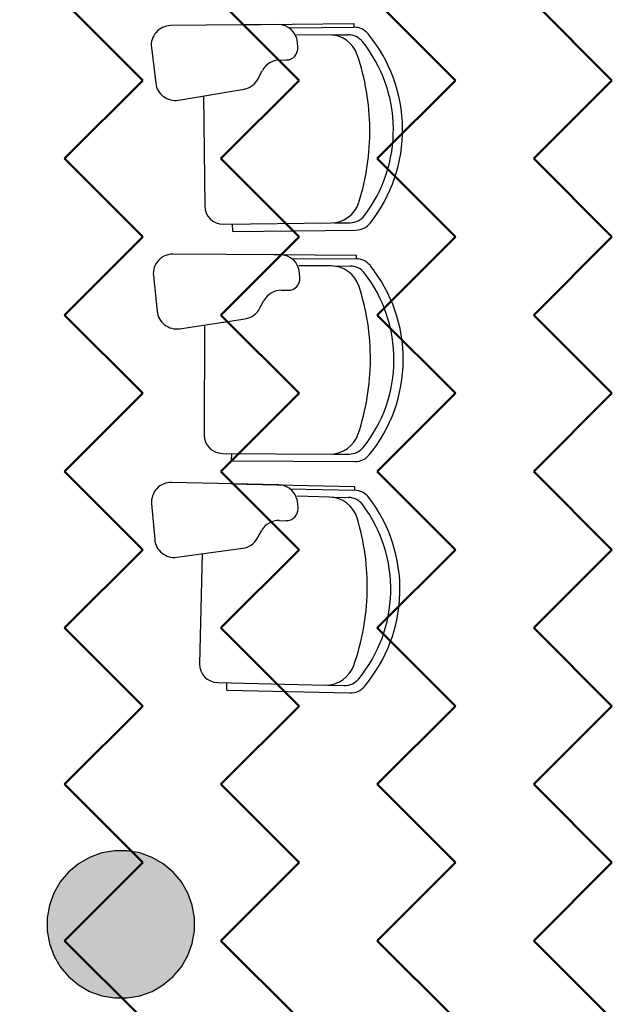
# Model space of a CAD drawing. Header units: metres. Extents: x -1 to 482, y -6 to 64.
# Tile 8 of 33: x 395.5 to 397.1, y 18.28 to 20.95. Entities that reach past the tile are written whole.
import ezdxf

# ---------------------------------------------------------------- set-up
doc = ezdxf.new("R2010")
doc.units = ezdxf.units.M
doc.linetypes.add('CONTINUA', pattern=[0])
for name, color, linetype, lineweight in [('3D PB PILAR', 7, 'CONTINUA', 25), ('P1 MOBLES', 7, 'CONTINUA', 25), ('PB MOBLES', 7, 'CONTINUA', 25)]:
    doc.layers.add(name, color=color, linetype=linetype, lineweight=lineweight)

# ---------------------------------------------------------------- blocks, each defined once
blk = doc.blocks.new('_CLOSEDFILLED')
at = {"color": 0, "linetype": 'ByBlock', "lineweight": -2}
blk.add_solid([(-1, 0), (0, 0), (-1, 0)], dxfattribs=at)

msp = doc.modelspace()

# ---------------------------------------------------------------- hatches: boundary and pattern name
at = {"layer": '3D PB PILAR', "linetype": 'CONTINUA', "lineweight": 18, "transparency": 33554687}
msp.add_hatch(color=9, dxfattribs=at).paths.add_polyline_path([(395.7968, 18.7), (395.7618, 18.7), (395.7274, 18.6939), (395.6946, 18.6819), (395.6643, 18.6645), (395.6375, 18.642), (395.6151, 18.6152), (395.5976, 18.585), (395.5856, 18.5521), (395.5796, 18.5177), (395.5796, 18.4827), (395.5856, 18.4483), (395.5976, 18.4155), (395.6151, 18.3852), (395.6375, 18.3584), (395.6643, 18.336), (395.6946, 18.3185), (395.7274, 18.3065), (395.7618, 18.3005), (395.7968, 18.3005), (395.8312, 18.3065), (395.864, 18.3185), (395.8943, 18.336), (395.9211, 18.3584), (395.9435, 18.3852), (395.961, 18.4155), (395.973, 18.4483), (395.979, 18.4827), (395.979, 18.5177), (395.973, 18.5521), (395.961, 18.585), (395.9435, 18.6152), (395.9211, 18.642), (395.8943, 18.6645), (395.864, 18.6819), (395.8312, 18.6939)])
at = {"layer": 'P1 MOBLES', "linetype": 'CONTINUA', "lineweight": 50, "transparency": 33554687}
h = msp.add_hatch(dxfattribs=at)
h.set_pattern_fill('TRAMA', color=202, scale=0.3, angle=135, style=0, pattern_type=2)
h.set_pattern_definition([(135, (-0.84853, 6e-17), (-0.42426407, 3e-17), [0.3, -0.3]), (225, (-0.84853, 6e-17), (-7e-17, -0.42426407), [0.3, -0.3])])
h.paths.add_polyline_path([(400.4234, 26.6821), (400.6941, 28.0485), (394.4398, 28.0485), (394.4398, 13.2195), (397.7561, 13.2195), (398.8018, 18.4972), (397.2323, 18.8081), (397.446, 19.8872), (399.0155, 19.5762), (400.2096, 25.603), (398.6401, 25.914), (398.8539, 26.993)], flags=0)

# ---------------------------------------------------------------- linework, layer by layer
at = {"layer": '3D PB PILAR', "color": 7, "linetype": 'CONTINUA', "lineweight": 25, "transparency": 33554687}
for p, q in [((395.7274, 18.6939), (395.6946, 18.6819)), ((395.7618, 18.7), (395.7274, 18.6939)), ((395.7968, 18.7), (395.7618, 18.7)), ((395.8312, 18.6939), (395.7968, 18.7)), ((395.864, 18.6819), (395.8312, 18.6939)), ((395.6946, 18.6819), (395.6643, 18.6645)), ((395.8943, 18.6645), (395.864, 18.6819)), ((395.6375, 18.642), (395.6151, 18.6152)), ((395.6643, 18.6645), (395.6375, 18.642)), ((395.9211, 18.642), (395.8943, 18.6645)), ((395.9435, 18.6152), (395.9211, 18.642)), ((395.6151, 18.6152), (395.5976, 18.585)), ((395.961, 18.585), (395.9435, 18.6152)), ((395.5976, 18.585), (395.5856, 18.5521)), ((395.973, 18.5521), (395.961, 18.585)), ((395.5856, 18.5521), (395.5796, 18.5177)), ((395.979, 18.5177), (395.973, 18.5521)), ((395.5796, 18.5177), (395.5796, 18.4827)), ((395.979, 18.4827), (395.979, 18.5177)), ((395.5796, 18.4827), (395.5856, 18.4483)), ((395.973, 18.4483), (395.979, 18.4827)), ((395.5856, 18.4483), (395.5976, 18.4155)), ((395.961, 18.4155), (395.973, 18.4483)), ((395.5976, 18.4155), (395.6151, 18.3852)), ((395.9435, 18.3852), (395.961, 18.4155)), ((395.6151, 18.3852), (395.6375, 18.3584)), ((395.9211, 18.3584), (395.9435, 18.3852)), ((395.6375, 18.3584), (395.6643, 18.336)), ((395.8943, 18.336), (395.9211, 18.3584)), ((395.6643, 18.336), (395.6946, 18.3185)), ((395.864, 18.3185), (395.8943, 18.336)), ((395.6946, 18.3185), (395.7274, 18.3065)), ((395.7274, 18.3065), (395.7618, 18.3005)), ((395.7618, 18.3005), (395.7968, 18.3005)), ((395.7968, 18.3005), (395.8312, 18.3065)), ((395.8312, 18.3065), (395.864, 18.3185))]:
    msp.add_line(p, q, dxfattribs=at)
at = {"layer": 'PB MOBLES', "color": 180, "linetype": 'CONTINUA', "transparency": 33554687}
for p, q in [((396.2049, 20.9409), (395.9144, 20.9377)), ((396.0767, 20.9397), (396.411, 20.9434)), ((396.0767, 20.9397), (396.411, 20.9434)), ((396.411, 20.9434), (396.4111, 20.9334)), ((396.2358, 20.9315), (396.4111, 20.9334)), ((396.344, 20.9127), (396.2558, 20.9117)), ((396.3513, 20.9127), (396.3953, 20.9132)), ((396.2596, 20.8793), (396.2585, 20.8924)), ((395.8622, 20.8781), (395.8739, 20.7817)), ((396.2098, 20.8445), (396.2283, 20.8447)), ((396.1518, 20.7939), (396.1631, 20.8158)), ((395.9356, 20.7356), (396.1135, 20.7659)), ((396.0035, 20.7472), (396.0068, 20.4489)), ((396.3569, 20.4028), (396.4009, 20.4033)), ((396.0574, 20.3994), (396.3497, 20.4027)), ((396.0829, 20.3797), (396.0826, 20.3997)), ((396.0829, 20.3797), (396.4172, 20.3834)), ((396.2114, 20.3165), (395.9208, 20.3182)), ((396.0831, 20.3175), (396.4175, 20.3156)), ((396.0831, 20.3175), (396.4175, 20.3156)), ((396.2421, 20.3066), (396.4174, 20.3056)), ((396.4175, 20.3156), (396.4174, 20.3056)), ((396.35, 20.2859), (396.2618, 20.2864)), ((396.3573, 20.2859), (396.4013, 20.2856)), ((395.8676, 20.2595), (395.8777, 20.1629)), ((396.2651, 20.254), (396.2641, 20.2672)), ((396.2147, 20.22), (396.2331, 20.2199)), ((396.1558, 20.1704), (396.1675, 20.1921)), ((395.9387, 20.1158), (396.117, 20.143)), ((396.0067, 20.1262), (396.005, 19.8279)), ((396.0548, 19.7776), (396.3471, 19.7759)), ((396.0799, 19.7575), (396.08, 19.7775)), ((396.3543, 19.7759), (396.3984, 19.7757)), ((396.0799, 19.7575), (396.4143, 19.7556)), ((396.2074, 19.6921), (395.9169, 19.6987)), ((396.0791, 19.6952), (396.4134, 19.6877)), ((396.0791, 19.6952), (396.4134, 19.6877)), ((396.4134, 19.6877), (396.4132, 19.6777)), ((396.2379, 19.6816), (396.4132, 19.6777)), ((396.3454, 19.6592), (396.2573, 19.6612)), ((396.3527, 19.659), (396.3967, 19.6581)), ((395.8627, 19.6408), (395.8712, 19.5441)), ((396.26, 19.6287), (396.2593, 19.6419)), ((396.209, 19.5956), (396.2275, 19.5951)), ((396.1493, 19.5469), (396.1614, 19.5684)), ((395.9313, 19.496), (396.1101, 19.5202)), ((395.9996, 19.5053), (395.9929, 19.207)), ((396.0417, 19.1559), (396.334, 19.1493)), ((396.0666, 19.1353), (396.067, 19.1553)), ((396.3412, 19.1492), (396.3852, 19.1482)), ((396.0666, 19.1353), (396.4008, 19.1278))]:
    msp.add_line(p, q, dxfattribs=at)
for centre, radius, start, end in [((395.915, 20.8845), 0.0532, 90.6357, 186.9231), ((396.2055, 20.8877), 0.0532, 5.0745, 90.6357), ((396.3449, 20.8327), 0.08, 18.8776, 90.6357), ((396.3958, 20.8632), 0.05, 38.5765, 90.6357), ((396.4117, 20.8834), 0.05, 39.5209, 90.6357), ((396.1352, 20.6553), 0.4084, 0.6357, 39.5209), ((396.1352, 20.6553), 0.3834, 0.6357, 38.5765), ((396.2279, 20.8765), 0.0318, 270.5862, 5.0745), ((395.8204, 20.6533), 0.6343, 0.5026, 18.8776), ((396.2104, 20.7913), 0.0532, 90.5862, 152.6222), ((395.9267, 20.7881), 0.0532, 186.9231, 279.648), ((396.1045, 20.8183), 0.0532, 279.648, 332.6222), ((395.8204, 20.6504), 0.6343, 342.3938, 0.7688), ((396.1352, 20.6553), 0.3834, 322.6949, 0.6357), ((396.1352, 20.6553), 0.4084, 321.7506, 0.6357), ((396.3488, 20.4827), 0.08, 270.6357, 342.3938), ((396.0568, 20.4494), 0.05, 180.6357, 270.6357), ((396.4004, 20.4533), 0.05, 270.6357, 322.6949), ((396.4166, 20.4334), 0.05, 270.6357, 321.7506), ((395.9205, 20.265), 0.0532, 89.674, 185.9614), ((396.2111, 20.2634), 0.0532, 4.1128, 89.674), ((396.4171, 20.2556), 0.05, 38.5592, 89.674), ((396.3495, 20.2059), 0.08, 17.9159, 89.674), ((396.401, 20.2357), 0.05, 37.6148, 89.674), ((396.1369, 20.0321), 0.4084, 359.674, 38.5592), ((396.2333, 20.2517), 0.0318, 269.6245, 4.1128), ((396.1369, 20.0321), 0.3834, 359.674, 37.6148), ((396.2143, 20.1668), 0.0532, 89.6245, 151.6605), ((395.822, 20.0354), 0.6343, 359.5409, 17.9159), ((395.9306, 20.1684), 0.0532, 185.9614, 278.6863), ((396.109, 20.1956), 0.0532, 278.6863, 331.6605), ((395.822, 20.0325), 0.6343, 341.4321, 359.8071), ((396.1369, 20.0321), 0.3834, 321.7332, 359.674), ((396.1369, 20.0321), 0.4084, 320.7888, 359.674), ((396.055, 19.8276), 0.05, 179.674, 269.674), ((396.3475, 19.8559), 0.08, 269.674, 341.4321), ((396.3986, 19.8257), 0.05, 269.674, 321.7332), ((396.4146, 19.8056), 0.05, 269.674, 320.7888), ((395.9157, 19.6455), 0.0532, 88.7123, 184.9997), ((396.2062, 19.639), 0.0532, 3.1511, 88.7123), ((396.3436, 19.5792), 0.08, 16.9542, 88.7123), ((396.3956, 19.6081), 0.05, 36.6531, 88.7123), ((396.4121, 19.6277), 0.05, 37.5975, 88.7123), ((396.1281, 19.409), 0.4084, 358.7123, 37.5975), ((396.2282, 19.627), 0.0318, 268.6628, 3.1511), ((396.1281, 19.409), 0.3834, 358.7123, 36.6531), ((395.8134, 19.4176), 0.6343, 358.5792, 16.9542), ((396.2078, 19.5424), 0.0532, 88.6628, 150.6988), ((395.9242, 19.5487), 0.0532, 184.9997, 277.7246), ((396.1029, 19.573), 0.0532, 277.7246, 330.6988), ((395.8133, 19.4146), 0.6343, 340.4704, 358.8454), ((396.1281, 19.409), 0.3834, 320.7715, 358.7123), ((396.1281, 19.409), 0.4084, 319.8271, 358.7123), ((396.0428, 19.2059), 0.05, 178.7123, 268.7123), ((396.3358, 19.2293), 0.08, 268.7123, 340.4704), ((396.3864, 19.1982), 0.05, 268.7123, 320.7715), ((396.402, 19.1778), 0.05, 268.7123, 319.8271)]:
    msp.add_arc(centre, radius, start, end, dxfattribs=at)

# ---------------------------------------------------------------- block references
at = {"layer": '3D PB PILAR', "color": 7, "linetype": 'CONTINUA', "lineweight": 25, "transparency": 33554687, "xscale": 0.0002666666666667, "yscale": 0.0002666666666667, "zscale": 0.0002666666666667}
msp.add_blockref('_CLOSEDFILLED', (395.7793, 18.5002), dxfattribs=at)

doc.saveas('drawing.dxf')
